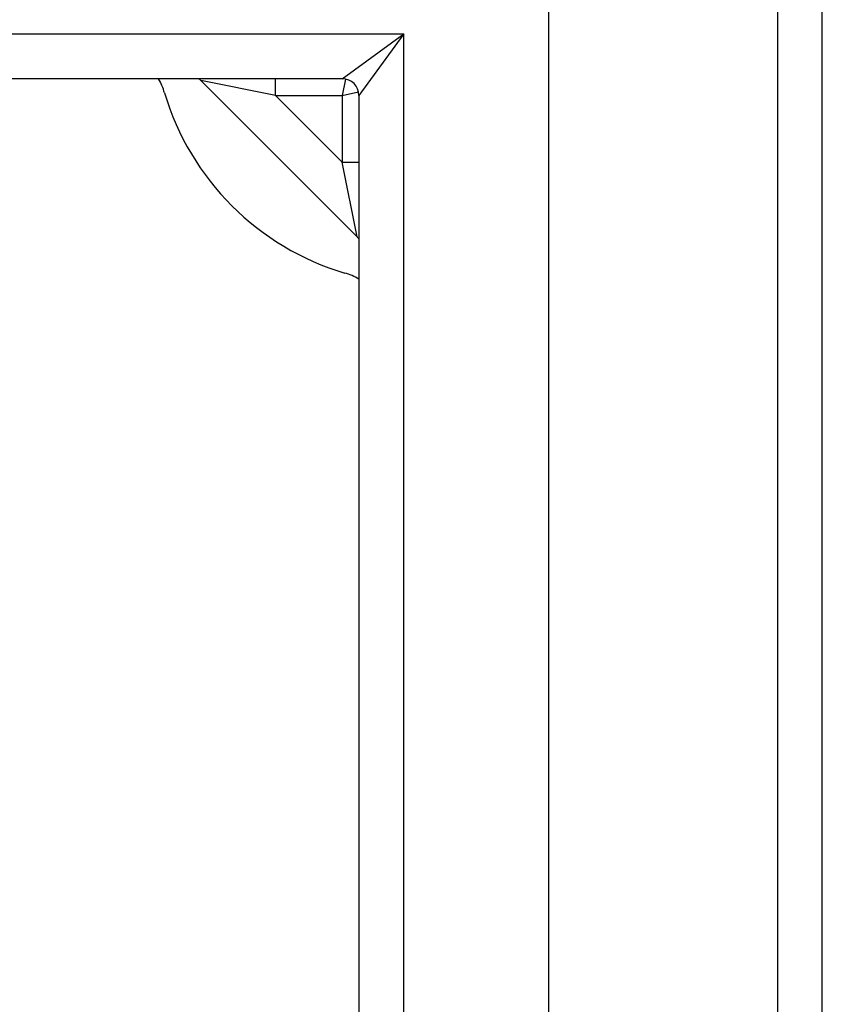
# Model space of a CAD drawing. Header units: inches. Extents: x 11 to 168, y 11 to 114.
# Tile 43 of 62: x 98.64 to 100.14, y 70.53 to 72.37. Entities that reach past the tile are written whole.
import ezdxf

# ---------------------------------------------------------------- set-up
doc = ezdxf.new("R2010")
doc.units = ezdxf.units.IN
doc.header["$MEASUREMENT"] = 0
doc.layers.add('Visible Edges(ANSI)', color=7, linetype='Continuous', lineweight=25)
doc.layers.add('Visible Tangent Edges(ANSI)', color=7, linetype='Continuous', lineweight=25)

msp = doc.modelspace()

# ---------------------------------------------------------------- linework, layer by layer
at = {"layer": 'Visible Edges(ANSI)'}
for p, q in [((100.1351, 53.2087), (100.1351, 73.0407)), ((99.6233, 72.4161), (99.6233, 53.8334)), ((99.238, 72.2586), (77.0322, 72.2586)), ((98.9737, 72.2552), (99.2656, 71.9633)), ((99.269, 72.2276), (99.269, 54.0219))]:
    msp.add_line(p, q, dxfattribs=at)
for centre, radius, start, end in [((98.786, 72.1967), 0.125, 16.5469, 29.6609), ((98.9458, 72.2274), 0.0394, 45, 52.4856), ((99.238, 72.2276), 0.031, 0, 90), ((99.3851, 72.3747), 0.5, 196.5469, 253.4531), ((99.2377, 71.9355), 0.0394, 37.5144, 45), ((99.2071, 71.7756), 0.125, 60.3391, 73.4531)]:
    msp.add_arc(centre, radius, start, end, dxfattribs=at)
at = {"layer": 'Visible Tangent Edges(ANSI)'}
for p, q in [((100.0511, 73.0407), (100.0511, 53.2087)), ((76.9172, 72.3426), (99.353, 72.3426)), ((99.238, 72.2586), (99.353, 72.3426)), ((99.353, 72.3426), (99.269, 72.2276)), ((99.353, 53.9069), (99.353, 72.3426)), ((99.1129, 72.2274), (99.1129, 72.2586)), ((99.2442, 72.258), (99.2377, 72.2274)), ((99.1129, 72.2274), (98.9737, 72.2552)), ((99.1129, 72.2274), (99.2377, 72.2274)), ((99.2377, 72.1025), (99.1129, 72.2274)), ((99.2377, 72.2274), (99.2683, 72.2339)), ((99.2377, 72.2274), (99.2377, 72.1025)), ((99.2377, 72.1025), (99.269, 72.1025)), ((99.2656, 71.9633), (99.2377, 72.1025))]:
    msp.add_line(p, q, dxfattribs=at)

doc.saveas('drawing.dxf')
